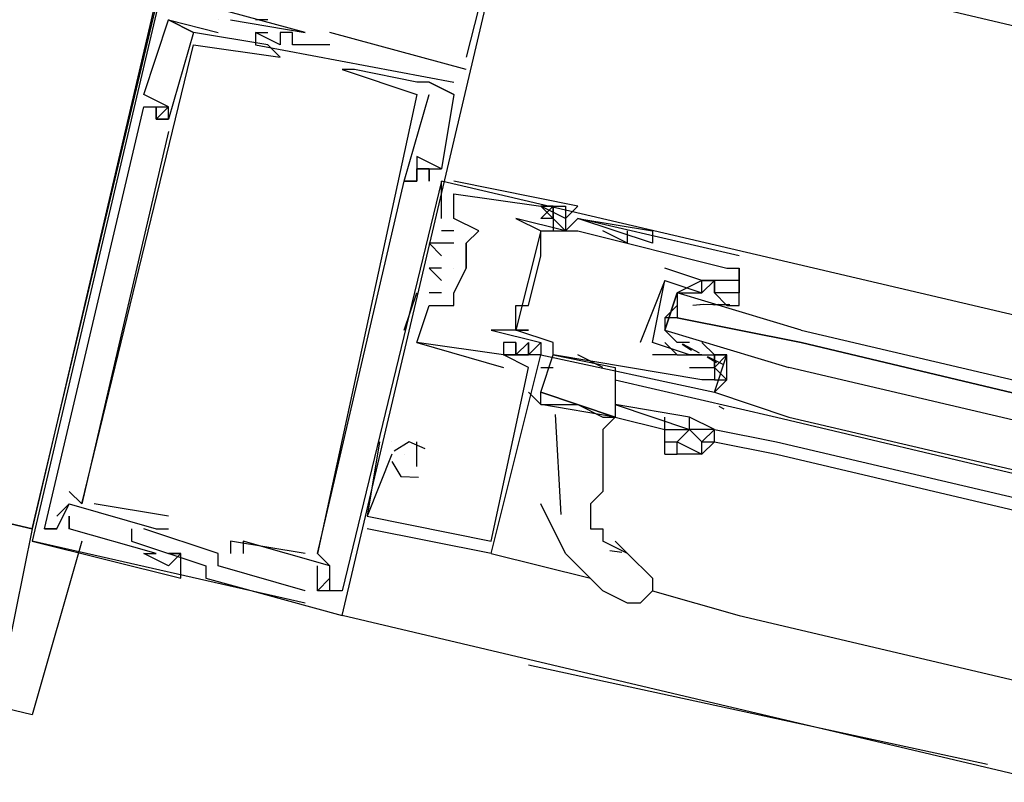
# Model space of a CAD drawing. Header units: feet. Extents: x -79 to 198, y -22 to 181.
# Tile 236 of 256: x 123.96 to 125.018, y 127.559 to 128.378. Entities that reach past the tile are written whole.
import ezdxf

# ---------------------------------------------------------------- set-up
doc = ezdxf.new("R2010")
doc.units = ezdxf.units.FT
doc.layers.add('A-LINEA', color=7, linetype='CONTINUOUS')
doc.layers.add('A-MURO-CONCRETO', color=8, linetype='CONTINUOUS')

msp = doc.modelspace()

# ---------------------------------------------------------------- linework, layer by layer
at = {"layer": 'A-LINEA'}
for p, q in [((123.9733, 127.6311), (119.76, 128.6311)), ((132.6667, 126.5644), (124.4933, 128.4978)), ((124.4533, 128.3911), (124.44, 128.3378)), ((124.4533, 128.3911), (124.44, 128.3378)), ((124.4533, 128.3911), (124.44, 128.3378)), ((124.12, 128.3778), (124.12, 128.3778)), ((124.12, 128.3778), (124.12, 128.3778)), ((124.12, 128.3778), (124.12, 128.3778)), ((124.12, 128.3778), (124.12, 128.3778)), ((124.12, 128.3778), (124.12, 128.3778)), ((124.12, 128.3778), (124.12, 128.3778)), ((124.12, 128.3778), (124.12, 128.3778)), ((124.12, 128.3778), (124.12, 128.3778)), ((124.12, 128.3778), (124.12, 128.3778)), ((124.1733, 128.3778), (124.1733, 128.3778)), ((124.1733, 128.3778), (124.1733, 128.3778)), ((124.1733, 128.3778), (124.1733, 128.3778)), ((124.1733, 128.3778), (124.1733, 128.3778)), ((124.1733, 128.3778), (124.1733, 128.3778)), ((124.1733, 128.3778), (124.1733, 128.3778)), ((124.1867, 128.3778), (124.1867, 128.3778)), ((124.1867, 128.3778), (124.1867, 128.3778)), ((124.1867, 128.3778), (124.1867, 128.3778)), ((124.2267, 128.3778), (124.2133, 128.3778)), ((124.2133, 128.3778), (124.2133, 128.3778)), ((124.2267, 128.3778), (124.2133, 128.3778)), ((124.2133, 128.3778), (124.2133, 128.3778)), ((124.2267, 128.3778), (124.2133, 128.3778)), ((124.2133, 128.3778), (124.2133, 128.3778)), ((124.2267, 128.3778), (124.2267, 128.3778)), ((124.2267, 128.3778), (124.2267, 128.3778)), ((124.2267, 128.3778), (124.2267, 128.3778)), ((124.1467, 128.3644), (124.1467, 128.3644)), ((124.1467, 128.3644), (124.1467, 128.3644)), ((124.1467, 128.3644), (124.1467, 128.3644)), ((124.1467, 128.3644), (124.1467, 128.3644)), ((124.1467, 128.3644), (124.1467, 128.3644)), ((124.1467, 128.3644), (124.1467, 128.3644)), ((124.1733, 128.3644), (124.1733, 128.3644)), ((124.1733, 128.3644), (124.1733, 128.3644)), ((124.1733, 128.3644), (124.1733, 128.3644)), ((124.2133, 128.3644), (124.2133, 128.3644)), ((124.2133, 128.3644), (124.2133, 128.3644)), ((124.2133, 128.3644), (124.2133, 128.3644)), ((124.2133, 128.3644), (124.2133, 128.3644)), ((124.2133, 128.3644), (124.2133, 128.3644)), ((124.2133, 128.3644), (124.2133, 128.3644)), ((124.2133, 128.3644), (124.2133, 128.3644)), ((124.2133, 128.3644), (124.2133, 128.3644)), ((124.2133, 128.3644), (124.2133, 128.3644)), ((124.2267, 128.3644), (124.2267, 128.3644)), ((124.2267, 128.3644), (124.2267, 128.3644)), ((124.2267, 128.3644), (124.2267, 128.3644)), ((124.24, 128.3644), (124.24, 128.3644)), ((124.24, 128.3644), (124.24, 128.3644)), ((124.24, 128.3644), (124.24, 128.3644)), ((124.2533, 128.3644), (124.2533, 128.3644)), ((124.2533, 128.3644), (124.2533, 128.3644)), ((124.2533, 128.3644), (124.2533, 128.3644)), ((124.2667, 128.3644), (124.2667, 128.3644)), ((124.2667, 128.3644), (124.2667, 128.3644)), ((124.2667, 128.3644), (124.2667, 128.3644)), ((124.44, 128.3244), (124.2933, 128.3644)), ((124.2933, 128.3644), (124.2933, 128.3644)), ((124.44, 128.3244), (124.2933, 128.3644)), ((124.2933, 128.3644), (124.2933, 128.3644)), ((124.44, 128.3244), (124.2933, 128.3644)), ((124.2933, 128.3644), (124.2933, 128.3644)), ((124.1467, 128.3511), (124.1467, 128.3511)), ((124.1467, 128.3511), (124.1467, 128.3511)), ((124.1467, 128.3511), (124.1467, 128.3511)), ((124.2133, 128.3511), (124.2133, 128.3511)), ((124.2133, 128.3511), (124.2133, 128.3511)), ((124.2133, 128.3511), (124.2133, 128.3511)), ((124.2267, 128.3511), (124.2267, 128.3511)), ((124.2267, 128.3511), (124.2267, 128.3511)), ((124.2267, 128.3511), (124.2267, 128.3511)), ((124.24, 128.3511), (124.24, 128.3511)), ((124.24, 128.3511), (124.24, 128.3511)), ((124.24, 128.3511), (124.24, 128.3511)), ((124.2533, 128.3511), (124.2533, 128.3511)), ((124.2533, 128.3511), (124.2533, 128.3511)), ((124.2533, 128.3511), (124.2533, 128.3511)), ((124.2933, 128.3511), (124.2933, 128.3511)), ((124.2933, 128.3511), (124.2933, 128.3511)), ((124.2933, 128.3511), (124.2933, 128.3511)), ((124.24, 128.3378), (124.24, 128.3378)), ((124.24, 128.3378), (124.24, 128.3378)), ((124.24, 128.3378), (124.24, 128.3378)), ((124.44, 128.3378), (124.44, 128.3378)), ((124.44, 128.3378), (124.44, 128.3378)), ((124.44, 128.3378), (124.44, 128.3378)), ((124.3067, 128.3244), (124.3067, 128.3244)), ((124.3067, 128.3244), (124.3067, 128.3244)), ((124.3067, 128.3244), (124.3067, 128.3244)), ((124.32, 128.3244), (124.32, 128.3244)), ((124.32, 128.3244), (124.32, 128.3244)), ((124.32, 128.3244), (124.32, 128.3244)), ((124.44, 128.3244), (124.44, 128.3244)), ((124.44, 128.3244), (124.44, 128.3244)), ((124.44, 128.3244), (124.44, 128.3244)), ((124.3867, 128.3111), (124.3867, 128.3111)), ((124.3867, 128.3111), (124.3867, 128.3111)), ((124.3867, 128.3111), (124.3867, 128.3111)), ((124.4, 128.3111), (124.4, 128.3111)), ((124.4, 128.3111), (124.4, 128.3111)), ((124.4, 128.3111), (124.4, 128.3111)), ((124.4, 128.3111), (124.4, 128.3111)), ((124.4, 128.3111), (124.4, 128.3111)), ((124.4, 128.3111), (124.4, 128.3111)), ((124.4267, 128.3111), (124.4267, 128.3111)), ((124.4267, 128.3111), (124.4267, 128.3111)), ((124.4267, 128.3111), (124.4267, 128.3111)), ((124.0933, 128.2978), (124.0933, 128.2978)), ((124.0933, 128.2978), (124.0933, 128.2978)), ((124.0933, 128.2978), (124.0933, 128.2978)), ((124.3867, 128.2978), (124.3867, 128.2978)), ((124.3867, 128.2978), (124.3867, 128.2978)), ((124.3867, 128.2978), (124.3867, 128.2978)), ((124.4, 128.2978), (124.4, 128.2978)), ((124.4, 128.2978), (124.4, 128.2978)), ((124.4, 128.2978), (124.4, 128.2978)), ((124.4267, 128.2978), (124.4267, 128.2978)), ((124.4267, 128.2978), (124.4267, 128.2978)), ((124.4267, 128.2978), (124.4267, 128.2978)), ((124.4267, 128.2978), (124.4267, 128.2978)), ((124.4267, 128.2978), (124.4267, 128.2978)), ((124.4267, 128.2978), (124.4267, 128.2978)), ((124.0933, 128.2844), (124.0933, 128.2844)), ((124.0933, 128.2844), (124.0933, 128.2844)), ((124.0933, 128.2844), (124.0933, 128.2844)), ((124.1067, 128.2844), (124.1067, 128.2844)), ((124.1067, 128.2844), (124.1067, 128.2844)), ((124.1067, 128.2844), (124.1067, 128.2844)), ((124.12, 128.2844), (124.12, 128.2844)), ((124.12, 128.2844), (124.12, 128.2844)), ((124.12, 128.2844), (124.12, 128.2844)), ((124.12, 128.2844), (124.12, 128.2844)), ((124.12, 128.2844), (124.12, 128.2844)), ((124.12, 128.2844), (124.12, 128.2844)), ((124.1067, 128.2711), (124.1067, 128.2711)), ((124.1067, 128.2711), (124.1067, 128.2711)), ((124.1067, 128.2711), (124.1067, 128.2711)), ((124.1067, 128.2711), (124.1067, 128.2711)), ((124.1067, 128.2711), (124.1067, 128.2711)), ((124.1067, 128.2711), (124.1067, 128.2711)), ((124.1067, 128.2711), (124.1067, 128.2711)), ((124.1067, 128.2711), (124.1067, 128.2711)), ((124.1067, 128.2711), (124.1067, 128.2711)), ((124.12, 128.2711), (124.12, 128.2711)), ((124.12, 128.2711), (124.12, 128.2711)), ((124.12, 128.2711), (124.12, 128.2711)), ((124.12, 128.2711), (124.12, 128.2711)), ((124.12, 128.2711), (124.12, 128.2711)), ((124.12, 128.2711), (124.12, 128.2711)), ((124.12, 128.2711), (124.12, 128.2711)), ((124.12, 128.2711), (124.12, 128.2711)), ((124.12, 128.2711), (124.12, 128.2711)), ((124.12, 128.2578), (124.12, 128.2578)), ((124.12, 128.2578), (124.12, 128.2578)), ((124.12, 128.2578), (124.12, 128.2578)), ((124.3867, 128.2311), (124.3867, 128.2311)), ((124.3867, 128.2311), (124.3867, 128.2311)), ((124.3867, 128.2311), (124.3867, 128.2311)), ((124.3867, 128.2178), (124.3867, 128.2178)), ((124.3867, 128.2178), (124.3867, 128.2178)), ((124.3867, 128.2178), (124.3867, 128.2178)), ((124.3867, 128.2178), (124.3867, 128.2178)), ((124.3867, 128.2178), (124.3867, 128.2178)), ((124.3867, 128.2178), (124.3867, 128.2178)), ((124.3867, 128.2178), (124.3867, 128.2178)), ((124.3867, 128.2178), (124.3867, 128.2178)), ((124.3867, 128.2178), (124.3867, 128.2178)), ((124.4, 128.2178), (124.4, 128.2178)), ((124.4, 128.2178), (124.4, 128.2044)), ((124.4, 128.2178), (124.4, 128.2178)), ((124.4, 128.2178), (124.4, 128.2044)), ((124.4, 128.2178), (124.4, 128.2178)), ((124.4, 128.2178), (124.4, 128.2044)), ((124.4133, 128.2178), (124.4133, 128.2178)), ((124.4133, 128.2178), (124.4133, 128.2178)), ((124.4133, 128.2178), (124.4133, 128.2178)), ((124.4133, 128.2178), (124.4133, 128.2178)), ((124.4133, 128.2178), (124.4133, 128.2178)), ((124.4133, 128.2178), (124.4133, 128.2178)), ((124.3733, 128.2044), (124.3733, 128.2044)), ((124.3733, 128.2044), (124.3733, 128.2044)), ((124.3733, 128.2044), (124.3733, 128.2044)), ((124.3733, 128.2044), (124.3733, 128.2044)), ((124.3733, 128.2044), (124.3733, 128.2044)), ((124.3733, 128.2044), (124.3733, 128.2044)), ((124.3867, 128.2044), (124.3867, 128.2044)), ((124.3867, 128.2044), (124.3867, 128.2044)), ((124.3867, 128.2044), (124.3867, 128.2044)), ((124.3867, 128.2044), (124.3867, 128.2044)), ((124.3867, 128.2044), (124.3867, 128.2044)), ((124.3867, 128.2044), (124.3867, 128.2044)), ((124.3867, 128.2044), (124.3867, 128.2044)), ((124.3867, 128.2044), (124.3867, 128.2044)), ((124.3867, 128.2044), (124.3867, 128.2044)), ((124.4, 128.2044), (124.4, 128.2044)), ((124.4, 128.2044), (124.4, 128.2044)), ((124.4, 128.2044), (124.4, 128.2044)), ((124.4, 128.2044), (124.4, 128.2044)), ((124.4, 128.2044), (124.4, 128.2044)), ((124.4, 128.2044), (124.4, 128.2044)), ((124.4133, 128.2044), (124.4133, 128.2044)), ((124.4133, 128.2044), (124.4133, 128.2044)), ((124.4133, 128.2044), (124.4133, 128.2044)), ((124.4133, 128.2044), (124.4133, 128.2044)), ((124.4133, 128.2044), (124.4133, 128.2044)), ((124.4133, 128.2044), (124.4133, 128.2044)), ((124.8133, 128.1111), (124.4133, 128.2044)), ((124.4267, 128.2044), (124.4267, 128.2044)), ((124.4267, 128.2044), (124.4267, 128.2044)), ((124.4267, 128.2044), (124.4267, 128.2044)), ((124.4267, 128.1911), (124.4267, 128.1911)), ((124.4267, 128.1911), (124.4267, 128.1911)), ((124.4267, 128.1911), (124.4267, 128.1911)), ((124.52, 128.1778), (124.52, 128.1778)), ((124.52, 128.1778), (124.52, 128.1778)), ((124.52, 128.1778), (124.52, 128.1778)), ((124.52, 128.1778), (124.52, 128.1778)), ((124.52, 128.1778), (124.52, 128.1778)), ((124.52, 128.1778), (124.52, 128.1778)), ((124.5333, 128.1778), (124.52, 128.1644)), ((124.5333, 128.1778), (124.5333, 128.1778)), ((124.5333, 128.1778), (124.5333, 128.1778)), ((124.5333, 128.1778), (124.5333, 128.1778)), ((124.5467, 128.1778), (124.5467, 128.1778)), ((124.5467, 128.1778), (124.5467, 128.1778)), ((124.5467, 128.1778), (124.5467, 128.1778)), ((124.56, 128.1778), (124.56, 128.1778)), ((124.56, 128.1778), (124.56, 128.1778)), ((124.56, 128.1778), (124.56, 128.1778)), ((124.4133, 128.1644), (124.4133, 128.1644)), ((124.4133, 128.1644), (124.4133, 128.1644)), ((124.4133, 128.1644), (124.4133, 128.1644)), ((124.4267, 128.1644), (124.4267, 128.1644)), ((124.4267, 128.1644), (124.4267, 128.1644)), ((124.4267, 128.1644), (124.4267, 128.1644)), ((124.4933, 128.1644), (124.4933, 128.1644)), ((124.5333, 128.1644), (124.52, 128.1644)), ((124.5333, 128.1644), (124.5333, 128.1644)), ((124.5333, 128.1644), (124.5333, 128.1644)), ((124.5333, 128.1644), (124.5333, 128.1644)), ((124.5467, 128.1644), (124.5467, 128.1644)), ((124.5467, 128.1644), (124.5467, 128.1644)), ((124.5467, 128.1644), (124.5467, 128.1644)), ((124.5467, 128.1644), (124.5467, 128.1511)), ((124.5467, 128.1644), (124.5467, 128.1511)), ((124.56, 128.1644), (124.56, 128.1644)), ((124.64, 128.1378), (124.56, 128.1644)), ((124.64, 128.1378), (124.56, 128.1644)), ((124.5733, 128.1644), (124.5733, 128.1644)), ((124.4133, 128.1511), (124.4133, 128.1511)), ((124.4133, 128.1511), (124.4133, 128.1511)), ((124.4133, 128.1511), (124.4133, 128.1511)), ((124.4267, 128.1511), (124.4267, 128.1511)), ((124.4267, 128.1511), (124.4267, 128.1511)), ((124.4267, 128.1511), (124.4267, 128.1511)), ((124.4533, 128.1511), (124.4533, 128.1511)), ((124.4533, 128.1511), (124.4533, 128.1511)), ((124.4533, 128.1511), (124.4533, 128.1511)), ((124.52, 128.1511), (124.4933, 128.0444)), ((124.52, 128.1511), (124.4933, 128.0444)), ((124.52, 128.1511), (124.4933, 128.0444)), ((124.52, 128.1511), (124.52, 128.1511)), ((124.52, 128.1511), (124.52, 128.1511)), ((124.5467, 128.1511), (124.5467, 128.1511)), ((124.56, 128.1511), (124.56, 128.1511)), ((124.6133, 128.1378), (124.5867, 128.1511)), ((124.5867, 128.1511), (124.5867, 128.1511)), ((124.6133, 128.1378), (124.6133, 128.1511)), ((124.64, 128.1511), (124.64, 128.1511)), ((124.4, 128.1378), (124.4, 128.1378)), ((124.4, 128.1378), (124.4, 128.1378)), ((124.4, 128.1378), (124.4, 128.1378)), ((124.4267, 128.1378), (124.4267, 128.1378)), ((124.4267, 128.1378), (124.4267, 128.1378)), ((124.4267, 128.1378), (124.4267, 128.1378)), ((124.44, 128.1378), (124.44, 128.1378)), ((124.44, 128.1378), (124.44, 128.1378)), ((124.44, 128.1378), (124.44, 128.1378)), ((124.4133, 128.1244), (124.4133, 128.1244)), ((124.4133, 128.1244), (124.4133, 128.1244)), ((124.4133, 128.1244), (124.4133, 128.1244)), ((124.52, 128.1244), (124.52, 128.1244)), ((124.7333, 128.1244), (124.7333, 128.1244)), ((124.4, 128.1111), (124.4, 128.1111)), ((124.4, 128.1111), (124.4, 128.1111)), ((124.4, 128.1111), (124.4, 128.1111)), ((124.4133, 128.1111), (124.4133, 128.1111)), ((124.4133, 128.1111), (124.4133, 128.1111)), ((124.4133, 128.1111), (124.4133, 128.1111)), ((124.4267, 128.1111), (124.4267, 128.1111)), ((124.4267, 128.1111), (124.4267, 128.1111)), ((124.4267, 128.1111), (124.4267, 128.1111)), ((124.44, 128.1111), (124.44, 128.1111)), ((124.44, 128.1111), (124.44, 128.1111)), ((124.44, 128.1111), (124.44, 128.1111)), ((124.44, 128.1111), (124.44, 128.1111)), ((124.44, 128.1111), (124.44, 128.1111)), ((124.6533, 128.1111), (124.6533, 128.1111)), ((124.72, 128.1111), (124.72, 128.1111)), ((124.7333, 128.0844), (124.7333, 128.1111)), ((124.7333, 128.1111), (124.7333, 128.1111)), ((124.7333, 128.1111), (124.7333, 128.1111)), ((128.4, 127.2711), (124.8133, 128.1111)), ((124.4133, 128.0978), (124.4133, 128.0978)), ((124.4133, 128.0978), (124.4133, 128.0978)), ((124.4133, 128.0978), (124.4133, 128.0978)), ((124.6533, 128.0978), (124.6533, 128.0978)), ((124.6533, 128.0978), (124.6533, 128.0978)), ((124.6933, 128.0978), (124.6933, 128.0978)), ((124.6933, 128.0978), (124.6933, 128.0978)), ((124.7067, 128.0978), (124.7067, 128.0978)), ((124.7333, 128.0978), (124.7333, 128.0978)), ((124.3733, 128.0444), (124.3867, 128.0844)), ((124.3733, 128.0444), (124.3867, 128.0844)), ((124.3733, 128.0444), (124.3867, 128.0844)), ((124.3867, 128.0844), (124.3867, 128.0844)), ((124.3867, 128.0844), (124.3867, 128.0844)), ((124.3867, 128.0844), (124.3867, 128.0844)), ((124.4, 128.0844), (124.4, 128.0844)), ((124.4, 128.0844), (124.4, 128.0844)), ((124.4, 128.0844), (124.4, 128.0844)), ((124.4133, 128.0844), (124.4133, 128.0844)), ((124.4133, 128.0844), (124.4133, 128.0844)), ((124.4133, 128.0844), (124.4133, 128.0844)), ((124.4267, 128.0844), (124.4267, 128.0844)), ((124.4267, 128.0844), (124.4267, 128.0844)), ((124.4267, 128.0844), (124.4267, 128.0844)), ((124.4267, 128.0844), (124.4267, 128.0844)), ((124.68, 128.0844), (124.68, 128.0844)), ((124.6933, 128.0844), (124.6933, 128.0844)), ((124.7067, 128.0844), (124.7067, 128.0844)), ((124.7067, 128.0844), (124.72, 128.0711)), ((124.72, 128.0844), (124.72, 128.0844)), ((124.7333, 128.0844), (124.7333, 128.0844)), ((124.4, 128.0711), (124.4, 128.0711)), ((124.4, 128.0711), (124.4, 128.0711)), ((124.4, 128.0711), (124.4, 128.0711)), ((124.4267, 128.0711), (124.4267, 128.0711)), ((124.4267, 128.0711), (124.4267, 128.0711)), ((124.4267, 128.0711), (124.4267, 128.0711)), ((124.4933, 128.0711), (124.4933, 128.0711)), ((124.5067, 128.0711), (124.5067, 128.0711)), ((124.6533, 128.0578), (124.6667, 128.0711)), ((124.6835, 128.0713), (124.6954, 128.0723)), ((124.691, 128.072), (124.7115, 128.0725)), ((124.7049, 128.0719), (124.7232, 128.0722)), ((124.7067, 128.0711), (124.7067, 128.0711)), ((124.7102, 128.0713), (124.7221, 128.0723)), ((124.3733, 128.0444), (124.3733, 128.0444)), ((124.3733, 128.0444), (124.3733, 128.0444)), ((124.3733, 128.0444), (124.3733, 128.0444)), ((124.4667, 128.0444), (124.4667, 128.0444)), ((124.4933, 128.0444), (124.4933, 128.0444)), ((124.4933, 128.0444), (124.4933, 128.0444)), ((124.4933, 128.0444), (124.4933, 128.0444)), ((124.5067, 128.0444), (124.5067, 128.0444)), ((124.3867, 128.0311), (124.3867, 128.0311)), ((124.3867, 128.0311), (124.3867, 128.0311)), ((124.3867, 128.0311), (124.3867, 128.0311)), ((124.3867, 128.0311), (124.3867, 128.0311)), ((124.3867, 128.0311), (124.3867, 128.0311)), ((124.3867, 128.0311), (124.3867, 128.0311)), ((124.48, 128.0311), (124.48, 128.0311)), ((124.48, 128.0311), (124.48, 128.0311)), ((124.48, 128.0311), (124.48, 128.0311)), ((124.4933, 128.0311), (124.4933, 128.0311)), ((124.4933, 128.0178), (124.4933, 128.0311)), ((124.4933, 128.0311), (124.4933, 128.0178)), ((124.4933, 128.0311), (124.4933, 128.0311)), ((124.4933, 128.0311), (124.4933, 128.0311)), ((124.4933, 128.0178), (124.4933, 128.0311)), ((124.4933, 128.0311), (124.4933, 128.0178)), ((124.4933, 128.0311), (124.4933, 128.0311)), ((124.4933, 128.0311), (124.4933, 128.0311)), ((124.4933, 128.0178), (124.4933, 128.0311)), ((124.4933, 128.0311), (124.4933, 128.0178)), ((124.4933, 128.0311), (124.4933, 128.0311)), ((124.5067, 128.0178), (124.52, 128.0311)), ((124.5067, 128.0178), (124.52, 128.0311)), ((124.5067, 128.0178), (124.52, 128.0311)), ((124.52, 128.0311), (124.52, 128.0311)), ((124.5333, 128.0311), (124.5333, 128.0311)), ((124.6267, 128.0311), (124.6267, 128.0311)), ((124.64, 128.0311), (124.64, 128.0311)), ((124.64, 128.0311), (124.64, 128.0311)), ((124.6667, 128.0311), (124.6667, 128.0311)), ((124.6822, 128.0226), (124.6721, 128.0289)), ((124.6905, 128.0198), (124.6726, 128.0294)), ((124.6933, 128.0311), (124.6933, 128.0311)), ((124.7067, 128.0178), (124.6933, 128.0311)), ((124.48, 128.0178), (124.48, 128.0178)), ((124.48, 128.0178), (124.48, 128.0178)), ((124.48, 128.0178), (124.48, 128.0178)), ((124.48, 128.0178), (124.48, 128.0178)), ((124.48, 128.0178), (124.48, 128.0178)), ((124.48, 128.0178), (124.48, 128.0178)), ((124.48, 128.0178), (124.48, 128.0178)), ((124.48, 128.0178), (124.48, 128.0178)), ((124.48, 128.0178), (124.48, 128.0178)), ((124.4933, 128.0178), (124.4933, 128.0178)), ((124.4933, 128.0178), (124.4933, 128.0178)), ((124.4933, 128.0178), (124.4933, 128.0178)), ((124.5067, 128.0178), (124.5067, 128.0178)), ((124.5067, 128.0178), (124.5067, 128.0178)), ((124.5067, 128.0178), (124.5067, 128.0178)), ((124.52, 128.0178), (124.52, 128.0178)), ((124.52, 128.0178), (124.52, 128.0178)), ((124.52, 128.0178), (124.52, 128.0178)), ((124.52, 128.0178), (124.52, 128.0178)), ((124.5333, 128.0178), (124.5333, 128.0178)), ((124.5333, 128.0178), (124.6, 128.0044)), ((124.5867, 128.0044), (124.56, 128.0178)), ((124.6667, 128.0178), (124.64, 128.0178)), ((124.64, 128.0178), (124.64, 128.0178)), ((124.6667, 128.0178), (124.6667, 128.0178)), ((124.68, 128.0178), (124.68, 128.0178)), ((124.68, 128.0178), (124.68, 128.0178)), ((124.6933, 128.0178), (124.6933, 128.0178)), ((124.7089, 128.0093), (124.6987, 128.0155)), ((124.7159, 128.0075), (124.6997, 128.0159)), ((124.7067, 128.0178), (124.7067, 128.0178)), ((124.7067, 128.0178), (124.7067, 128.0178)), ((124.72, 128.0178), (124.72, 128.0178)), ((124.48, 128.0044), (124.48, 128.0044)), ((124.48, 128.0044), (124.48, 128.0044)), ((124.48, 128.0044), (124.48, 128.0044)), ((124.5067, 128.0044), (124.5067, 128.0044)), ((124.5067, 128.0044), (124.5067, 128.0044)), ((124.5067, 128.0044), (124.5067, 128.0044)), ((124.52, 128.0044), (124.5333, 128.0044)), ((124.68, 128.0044), (124.68, 128.0044)), ((124.7067, 128.0044), (124.7067, 128.0044)), ((124.6, 127.9911), (124.7733, 127.9511)), ((124.6933, 127.9911), (124.6933, 127.9911)), ((124.6933, 127.9911), (124.6933, 127.9911)), ((124.7067, 127.9911), (124.7067, 127.9911)), ((124.7067, 127.9778), (124.72, 127.9911)), ((124.7067, 127.9911), (124.7067, 127.9911)), ((124.7067, 127.9778), (124.72, 127.9911)), ((124.7067, 127.9911), (124.7067, 127.9911)), ((124.7067, 127.9778), (124.72, 127.9911)), ((124.7067, 127.9911), (124.7067, 127.9911)), ((124.5067, 127.9778), (124.52, 127.9644)), ((124.7067, 127.9778), (124.7067, 127.9778)), ((124.6, 127.9644), (124.6, 127.9511)), ((124.7173, 127.9596), (124.7118, 127.9623)), ((124.7173, 127.9596), (124.7118, 127.9623)), ((124.7173, 127.9596), (124.7118, 127.9623)), ((124.5354, 127.9539), (124.5416, 127.8463)), ((124.5867, 127.9511), (124.5867, 127.9511)), ((124.6, 127.9511), (124.6, 127.9511)), ((124.6, 127.9511), (124.6533, 127.9378)), ((124.7733, 127.9511), (128.36, 127.0978)), ((124.7867, 127.9511), (128.36, 127.1111)), ((124.7067, 127.9378), (124.7733, 127.9244)), ((124.3467, 127.9244), (124.3333, 127.8444)), ((124.3467, 127.9244), (124.3333, 127.8444)), ((124.3467, 127.9244), (124.3333, 127.8444)), ((124.3467, 127.9244), (124.3467, 127.9244)), ((124.3467, 127.9244), (124.3467, 127.9244)), ((124.3467, 127.9244), (124.3467, 127.9244)), ((124.36, 127.9244), (124.36, 127.9244)), ((124.36, 127.9244), (124.36, 127.9244)), ((124.36, 127.9244), (124.36, 127.9244)), ((124.36, 127.9244), (124.36, 127.9244)), ((124.36, 127.9244), (124.36, 127.9244)), ((124.36, 127.9244), (124.36, 127.9244)), ((124.3867, 127.9111), (124.3867, 127.9244)), ((124.3867, 127.9244), (124.3867, 127.9244)), ((124.3867, 127.9111), (124.3867, 127.9244)), ((124.3867, 127.9244), (124.3867, 127.9244)), ((124.3867, 127.9111), (124.3867, 127.9244)), ((124.3867, 127.9244), (124.3867, 127.9244)), ((124.6933, 127.9244), (124.7067, 127.9244)), ((124.7067, 127.9244), (124.7733, 127.9111)), ((124.7733, 127.9244), (128.36, 127.0844)), ((124.36, 127.9111), (124.36, 127.9111)), ((124.36, 127.9111), (124.36, 127.9111)), ((124.36, 127.9111), (124.36, 127.9111)), ((124.3733, 127.9111), (124.3733, 127.9111)), ((124.3733, 127.9111), (124.3733, 127.9111)), ((124.3733, 127.9111), (124.3733, 127.9111)), ((124.3867, 127.8978), (124.3867, 127.9111)), ((124.3867, 127.9111), (124.3867, 127.9111)), ((124.3867, 127.8978), (124.3867, 127.9111)), ((124.3867, 127.9111), (124.3867, 127.9111)), ((124.3867, 127.8978), (124.3867, 127.9111)), ((124.3867, 127.9111), (124.3867, 127.9111)), ((124.6667, 127.9111), (124.6667, 127.9111)), ((124.7733, 127.9111), (128.3467, 127.0711)), ((124.3867, 127.8978), (124.3867, 127.8978)), ((124.3867, 127.8978), (124.3867, 127.8978)), ((124.3867, 127.8978), (124.3867, 127.8978)), ((124.0133, 127.8711), (124.0133, 127.8711)), ((124.0133, 127.8711), (124.0133, 127.8711)), ((124.0133, 127.8711), (124.0133, 127.8711)), ((124.0133, 127.8578), (124, 127.8444)), ((124.0133, 127.8578), (124, 127.8444)), ((124.0133, 127.8578), (124, 127.8444)), ((124.0133, 127.8578), (124.0133, 127.8578)), ((124.0133, 127.8578), (124.0133, 127.8578)), ((124.0133, 127.8578), (124.0133, 127.8578)), ((124.0133, 127.8578), (124.0133, 127.8578)), ((124.0133, 127.8578), (124.0133, 127.8578)), ((124.0133, 127.8578), (124.0133, 127.8578)), ((124.0267, 127.8578), (124.0267, 127.8578)), ((124.0267, 127.8578), (124.0267, 127.8578)), ((124.0267, 127.8578), (124.0267, 127.8578)), ((124.0267, 127.8578), (124.0267, 127.8578)), ((124.0267, 127.8578), (124.0267, 127.8578)), ((124.0267, 127.8578), (124.0267, 127.8578)), ((124.12, 127.8444), (124.04, 127.8578)), ((124.04, 127.8578), (124.04, 127.8578)), ((124.12, 127.8444), (124.04, 127.8578)), ((124.04, 127.8578), (124.04, 127.8578)), ((124.12, 127.8444), (124.04, 127.8578)), ((124.04, 127.8578), (124.04, 127.8578)), ((124, 127.8444), (124, 127.8444)), ((124, 127.8444), (124, 127.8444)), ((124, 127.8444), (124, 127.8444)), ((124.0133, 127.8444), (124.0133, 127.8444)), ((124.0133, 127.8444), (124.0133, 127.8444)), ((124.0133, 127.8444), (124.0133, 127.8444)), ((124.12, 127.8444), (124.12, 127.8444)), ((124.12, 127.8444), (124.12, 127.8444)), ((124.12, 127.8444), (124.12, 127.8444)), ((124.3333, 127.8444), (124.3333, 127.8444)), ((124.3333, 127.8444), (124.3333, 127.8444)), ((124.3333, 127.8444), (124.3333, 127.8444)), ((124.3333, 127.8444), (124.3333, 127.8444)), ((124.3333, 127.8444), (124.3333, 127.8444)), ((124.3333, 127.8444), (124.3333, 127.8444)), ((123.9733, 127.8311), (123.9467, 127.6978)), ((124, 127.8311), (123.9867, 127.8311)), ((123.9867, 127.8311), (123.9867, 127.8311)), ((124, 127.8311), (123.9867, 127.8311)), ((123.9867, 127.8311), (123.9867, 127.8311)), ((124, 127.8311), (123.9867, 127.8311)), ((123.9867, 127.8311), (123.9867, 127.8311)), ((124, 127.8311), (124, 127.8311)), ((124, 127.8311), (124, 127.8311)), ((124, 127.8311), (124, 127.8311)), ((124, 127.8311), (124, 127.8311)), ((124, 127.8311), (124, 127.8311)), ((124, 127.8311), (124, 127.8311)), ((124.0133, 127.8311), (124.0133, 127.8311)), ((124.0133, 127.8311), (124.0133, 127.8311)), ((124.0133, 127.8311), (124.0133, 127.8311)), ((124.0133, 127.8311), (124.0133, 127.8311)), ((124.0133, 127.8311), (124.0133, 127.8311)), ((124.0133, 127.8311), (124.0133, 127.8311)), ((124.08, 127.8311), (124.08, 127.8311)), ((124.08, 127.8311), (124.08, 127.8311)), ((124.08, 127.8311), (124.08, 127.8311)), ((124.0933, 127.8311), (124.0933, 127.8311)), ((124.0933, 127.8311), (124.0933, 127.8311)), ((124.0933, 127.8311), (124.0933, 127.8311)), ((124.1067, 127.8311), (124.1067, 127.8311)), ((124.1067, 127.8311), (124.1067, 127.8311)), ((124.1067, 127.8311), (124.1067, 127.8311)), ((124.12, 127.8311), (124.12, 127.8311)), ((124.12, 127.8311), (124.12, 127.8311)), ((124.12, 127.8311), (124.12, 127.8311)), ((124.4667, 127.8044), (124.3333, 127.8311)), ((124.3333, 127.8311), (124.3333, 127.8311)), ((124.4667, 127.8044), (124.3333, 127.8311)), ((124.3333, 127.8311), (124.3333, 127.8311)), ((124.4667, 127.8044), (124.3333, 127.8311)), ((124.3333, 127.8311), (124.3333, 127.8311)), ((124.2667, 127.7511), (123.9733, 127.8178)), ((123.9733, 127.8178), (123.9733, 127.8178)), ((123.9733, 127.8178), (123.9733, 127.8178)), ((123.9733, 127.8178), (123.9733, 127.8178)), ((124.0267, 127.8178), (123.9733, 127.6311)), ((124.08, 127.8178), (124.08, 127.8178)), ((124.08, 127.8178), (124.08, 127.8178)), ((124.08, 127.8178), (124.08, 127.8178)), ((124.1867, 127.8178), (124.1867, 127.8178)), ((124.1867, 127.8178), (124.1867, 127.8178)), ((124.1867, 127.8178), (124.1867, 127.8178)), ((124.2, 127.8178), (124.2, 127.8178)), ((124.2, 127.8178), (124.2, 127.8178)), ((124.2, 127.8178), (124.2, 127.8178)), ((124.4667, 127.8178), (124.4667, 127.8178)), ((124.4667, 127.8178), (124.4667, 127.8178)), ((124.4667, 127.8178), (124.4667, 127.8178)), ((124.4667, 127.8178), (124.4667, 127.8178)), ((124.4667, 127.8178), (124.4667, 127.8178)), ((124.4667, 127.8178), (124.4667, 127.8178)), ((124.6133, 127.8044), (124.5867, 127.8178)), ((124.6, 127.8178), (124.6133, 127.8044)), ((124.0933, 127.8044), (124.0933, 127.8044)), ((124.0933, 127.8044), (124.0933, 127.8044)), ((124.0933, 127.8044), (124.0933, 127.8044)), ((124.1067, 127.8044), (124.1067, 127.8044)), ((124.1067, 127.8044), (124.1067, 127.8044)), ((124.1067, 127.8044), (124.1067, 127.8044)), ((124.12, 127.8044), (124.12, 127.8044)), ((124.12, 127.8044), (124.12, 127.8044)), ((124.12, 127.8044), (124.12, 127.8044)), ((124.1333, 127.8044), (124.1333, 127.8044)), ((124.1333, 127.8044), (124.1333, 127.8044)), ((124.1333, 127.8044), (124.1333, 127.8044)), ((124.1333, 127.8044), (124.1333, 127.8044)), ((124.1333, 127.8044), (124.1333, 127.8044)), ((124.1333, 127.8044), (124.1333, 127.8044)), ((124.1733, 127.8044), (124.1733, 127.8044)), ((124.1733, 127.8044), (124.1733, 127.8044)), ((124.1733, 127.8044), (124.1733, 127.8044)), ((124.1867, 127.8044), (124.1867, 127.8044)), ((124.1867, 127.8044), (124.1867, 127.8044)), ((124.1867, 127.8044), (124.1867, 127.8044)), ((124.2, 127.8044), (124.2, 127.8044)), ((124.2, 127.8044), (124.2, 127.8044)), ((124.2, 127.8044), (124.2, 127.8044)), ((124.2667, 127.8044), (124.2667, 127.8044)), ((124.2667, 127.8044), (124.2667, 127.8044)), ((124.2667, 127.8044), (124.2667, 127.8044)), ((124.28, 127.8044), (124.28, 127.8044)), ((124.28, 127.8044), (124.28, 127.8044)), ((124.28, 127.8044), (124.28, 127.8044)), ((124.28, 127.8044), (124.28, 127.8044)), ((124.28, 127.8044), (124.28, 127.8044)), ((124.28, 127.8044), (124.28, 127.8044)), ((124.4667, 127.8044), (124.5733, 127.7778)), ((124.4667, 127.8044), (124.4667, 127.8044)), ((124.4667, 127.8044), (124.4667, 127.8044)), ((124.4667, 127.8044), (124.4667, 127.8044)), ((124.4667, 127.8044), (124.4667, 127.8044)), ((124.4667, 127.8044), (124.4667, 127.8044)), ((124.4667, 127.8044), (124.4667, 127.8044)), ((124.5944, 127.8077), (124.6073, 127.8059)), ((124.12, 127.7911), (124.12, 127.7911)), ((124.12, 127.7911), (124.12, 127.7911)), ((124.12, 127.7911), (124.12, 127.7911)), ((124.16, 127.7911), (124.16, 127.7911)), ((124.16, 127.7911), (124.16, 127.7911)), ((124.16, 127.7911), (124.16, 127.7911)), ((124.1733, 127.7911), (124.1733, 127.7911)), ((124.1733, 127.7911), (124.1733, 127.7911)), ((124.1733, 127.7911), (124.1733, 127.7911)), ((124.28, 127.7911), (124.28, 127.7911)), ((124.28, 127.7911), (124.28, 127.7911)), ((124.28, 127.7911), (124.28, 127.7911)), ((124.2933, 127.7911), (124.2933, 127.7911)), ((124.2933, 127.7911), (124.2933, 127.7911)), ((124.2933, 127.7911), (124.2933, 127.7911)), ((124.2933, 127.7911), (124.2933, 127.7911)), ((124.2933, 127.7911), (124.2933, 127.7911)), ((124.2933, 127.7911), (124.2933, 127.7911)), ((124.56, 127.7911), (124.56, 127.7911)), ((124.1333, 127.7778), (124.1333, 127.7778)), ((124.1333, 127.7778), (124.1333, 127.7778)), ((124.1333, 127.7778), (124.1333, 127.7778)), ((124.16, 127.7778), (124.16, 127.7778)), ((124.16, 127.7778), (124.16, 127.7778)), ((124.16, 127.7778), (124.16, 127.7778)), ((124.28, 127.7778), (124.28, 127.7778)), ((124.28, 127.7778), (124.28, 127.7778)), ((124.28, 127.7778), (124.28, 127.7778)), ((124.28, 127.7778), (124.28, 127.7778)), ((124.28, 127.7778), (124.28, 127.7778)), ((124.28, 127.7778), (124.28, 127.7778)), ((124.2933, 127.7778), (124.2933, 127.7778)), ((124.2933, 127.7778), (124.2933, 127.7778)), ((124.2933, 127.7778), (124.2933, 127.7778)), ((124.2933, 127.7778), (124.2933, 127.7778)), ((124.2933, 127.7778), (124.2933, 127.7778)), ((124.2933, 127.7778), (124.2933, 127.7778)), ((124.2667, 127.7644), (124.2667, 127.7644)), ((124.2667, 127.7644), (124.2667, 127.7644)), ((124.2667, 127.7644), (124.2667, 127.7644)), ((124.28, 127.7644), (124.28, 127.7644)), ((124.28, 127.7644), (124.28, 127.7644)), ((124.28, 127.7644), (124.28, 127.7644)), ((124.28, 127.7644), (124.28, 127.7644)), ((124.28, 127.7644), (124.28, 127.7644)), ((124.28, 127.7644), (124.28, 127.7644)), ((124.2933, 127.7644), (124.2933, 127.7644)), ((124.2933, 127.7644), (124.2933, 127.7644)), ((124.2933, 127.7644), (124.2933, 127.7644)), ((124.2933, 127.7644), (124.2933, 127.7644)), ((124.2933, 127.7644), (124.2933, 127.7644)), ((124.2933, 127.7644), (124.2933, 127.7644)), ((124.2933, 127.7644), (124.2933, 127.7644)), ((124.2933, 127.7644), (124.2933, 127.7644)), ((124.2933, 127.7644), (124.2933, 127.7644)), ((124.3067, 127.7644), (124.3067, 127.7644)), ((124.3067, 127.7644), (124.3067, 127.7644)), ((124.3067, 127.7644), (124.3067, 127.7644)), ((124.3067, 127.7644), (124.3067, 127.7644)), ((124.3067, 127.7644), (124.3067, 127.7644)), ((124.3067, 127.7644), (124.3067, 127.7644)), ((124.64, 127.7644), (124.7333, 127.7378)), ((124.3067, 127.7378), (124.3067, 127.7378)), ((124.3067, 127.7378), (124.3067, 127.7378)), ((132.4933, 125.8044), (124.3067, 127.7378)), ((124.3067, 127.7378), (124.3067, 127.7378)), ((124.7333, 127.7378), (128.3067, 126.8978)), ((125, 127.5778), (124.5067, 127.6844))]:
    msp.add_line(p, q, dxfattribs=at)
for points in [[(123.9733, 127.8311), (124.28, 129.1244), (119.9067, 130.1644), (119.6, 128.8578), (123.9733, 127.8311)], [(124.1467, 128.4978), (124.1467, 128.4978), (124.1333, 128.4978), (123.9733, 127.8178), (124.1333, 127.7778), (124.1333, 127.8044), (124.12, 127.8044), (124.1333, 127.8044), (124.12, 127.7911), (124.0933, 127.8044), (124.1067, 127.8044), (124.0133, 127.8311), (124.0133, 127.8444), (124.0133, 127.8311)], [(124.1467, 128.4978), (124.1467, 128.4978), (124.1333, 128.4978), (123.9733, 127.8178), (124.1333, 127.7778), (124.1333, 127.8044), (124.12, 127.8044), (124.1333, 127.8044), (124.12, 127.7911), (124.0933, 127.8044), (124.1067, 127.8044), (124.0133, 127.8311), (124.0133, 127.8444), (124.0133, 127.8311)], [(124.1467, 128.4978), (124.1467, 128.4978), (124.1333, 128.4978), (123.9733, 127.8178), (124.1333, 127.7778), (124.1333, 127.8044), (124.12, 127.8044), (124.1333, 127.8044), (124.12, 127.7911), (124.0933, 127.8044), (124.1067, 127.8044), (124.0133, 127.8311), (124.0133, 127.8444), (124.0133, 127.8311)], [(124.1867, 128.3778), (124.2667, 128.3644), (124.12, 128.4044), (124.1333, 128.4711)], [(124.1867, 128.3778), (124.2667, 128.3644), (124.12, 128.4044), (124.1333, 128.4711)], [(124.1867, 128.3778), (124.2667, 128.3644), (124.12, 128.4044), (124.1333, 128.4711)], [(124.08, 127.8311), (124.08, 127.8178), (124.16, 127.7911), (124.16, 127.7778), (124.3067, 127.7378), (124.4667, 128.4178)], [(124.08, 127.8311), (124.08, 127.8178), (124.16, 127.7911), (124.16, 127.7778), (124.3067, 127.7378), (124.4667, 128.4178)], [(124.08, 127.8311), (124.08, 127.8178), (124.16, 127.7911), (124.16, 127.7778), (124.3067, 127.7378), (124.4667, 128.4178)], [(124.0267, 127.8578), (124.1467, 128.3511), (124.24, 128.3378), (124.24, 128.3378), (124.2267, 128.3511), (124.1467, 128.3644), (124.12, 128.3778)], [(124.0267, 127.8578), (124.1467, 128.3511), (124.24, 128.3378), (124.24, 128.3378), (124.2267, 128.3511), (124.1467, 128.3644), (124.12, 128.3778)], [(124.0267, 127.8578), (124.1467, 128.3511), (124.24, 128.3378), (124.24, 128.3378), (124.2267, 128.3511), (124.1467, 128.3644), (124.12, 128.3778)], [(124.12, 128.2711), (124.12, 128.2844), (124.0933, 128.2978), (124.12, 128.3778), (124.1733, 128.3644)], [(124.12, 128.2711), (124.12, 128.2844), (124.0933, 128.2978), (124.12, 128.3778), (124.1733, 128.3644)], [(124.12, 128.2711), (124.12, 128.2844), (124.0933, 128.2978), (124.12, 128.3778), (124.1733, 128.3644)], [(124.12, 128.3778), (124.1467, 128.3644), (124.12, 128.2711), (124.1067, 128.2711), (124.1067, 128.2844), (124.1067, 128.2711), (124.12, 128.2711)], [(124.12, 128.3778), (124.1467, 128.3644), (124.12, 128.2711), (124.1067, 128.2711), (124.1067, 128.2844), (124.1067, 128.2711), (124.12, 128.2711)], [(124.12, 128.3778), (124.1467, 128.3644), (124.12, 128.2711), (124.1067, 128.2711), (124.1067, 128.2844), (124.1067, 128.2711), (124.12, 128.2711)], [(124.2933, 128.3511), (124.2533, 128.3511), (124.2533, 128.3644), (124.24, 128.3644), (124.24, 128.3511), (124.2133, 128.3644), (124.2267, 128.3644)], [(124.2133, 128.3644), (124.2133, 128.3511), (124.4267, 128.3111)], [(124.2933, 128.3511), (124.2533, 128.3511), (124.2533, 128.3644), (124.24, 128.3644), (124.24, 128.3511), (124.2133, 128.3644), (124.2267, 128.3644)], [(124.2133, 128.3644), (124.2133, 128.3511), (124.4267, 128.3111)], [(124.2933, 128.3511), (124.2533, 128.3511), (124.2533, 128.3644), (124.24, 128.3644), (124.24, 128.3511), (124.2133, 128.3644), (124.2267, 128.3644)], [(124.2133, 128.3644), (124.2133, 128.3511), (124.4267, 128.3111)], [(124.4, 128.3111), (124.4267, 128.2978), (124.4, 128.3111), (124.3867, 128.3111), (124.32, 128.3244), (124.3067, 128.3244), (124.3067, 128.3244), (124.3867, 128.2978), (124.28, 127.8044)], [(124.4, 128.3111), (124.4267, 128.2978), (124.4, 128.3111), (124.3867, 128.3111), (124.32, 128.3244), (124.3067, 128.3244), (124.3067, 128.3244), (124.3867, 128.2978), (124.28, 127.8044)], [(124.4, 128.3111), (124.4267, 128.2978), (124.4, 128.3111), (124.3867, 128.3111), (124.32, 128.3244), (124.3067, 128.3244), (124.3067, 128.3244), (124.3867, 128.2978), (124.28, 127.8044)], [(124.4, 128.2044), (124.4, 128.2178), (124.3867, 128.2178), (124.3867, 128.2044), (124.3733, 128.2044), (124.4, 128.2978)], [(124.4, 128.2044), (124.4, 128.2178), (124.3867, 128.2178), (124.3867, 128.2044), (124.3733, 128.2044), (124.4, 128.2978)], [(124.4, 128.2044), (124.4, 128.2178), (124.3867, 128.2178), (124.3867, 128.2044), (124.3733, 128.2044), (124.4, 128.2978)], [(124.4267, 128.2978), (124.4133, 128.2178), (124.3867, 128.2311), (124.3867, 128.2178)], [(124.4267, 128.2978), (124.4133, 128.2178), (124.3867, 128.2311), (124.3867, 128.2178)], [(124.4267, 128.2978), (124.4133, 128.2178), (124.3867, 128.2311), (124.3867, 128.2178)], [(123.9867, 127.8311), (124.0933, 128.2844), (124.12, 128.2844), (124.1067, 128.2711)], [(123.9867, 127.8311), (124.0933, 128.2844), (124.12, 128.2844), (124.1067, 128.2711)], [(123.9867, 127.8311), (124.0933, 128.2844), (124.12, 128.2844), (124.1067, 128.2711)], [(124.12, 128.2578), (124.0267, 127.8578), (124.0133, 127.8711)], [(124.12, 128.2578), (124.0267, 127.8578), (124.0133, 127.8711)], [(124.12, 128.2578), (124.0267, 127.8578), (124.0133, 127.8711)], [(124.3867, 128.2044), (124.3867, 128.2178), (124.4133, 128.2178)], [(124.3867, 128.2044), (124.3867, 128.2178), (124.4133, 128.2178)], [(124.3867, 128.2044), (124.3867, 128.2178), (124.4133, 128.2178)], [(124.2933, 127.7778), (124.2933, 127.7911), (124.28, 127.8044), (124.3733, 128.2044), (124.3867, 128.2044)], [(124.4133, 128.2044), (124.3067, 127.7644), (124.28, 127.7644), (124.2933, 127.7778)], [(124.2933, 127.7778), (124.2933, 127.7911), (124.28, 127.8044), (124.3733, 128.2044), (124.3867, 128.2044)], [(124.4133, 128.2044), (124.3067, 127.7644), (124.28, 127.7644), (124.2933, 127.7778)], [(124.2933, 127.7778), (124.2933, 127.7911), (124.28, 127.8044), (124.3733, 128.2044), (124.3867, 128.2044)], [(124.4133, 128.2044), (124.3067, 127.7644), (124.28, 127.7644), (124.2933, 127.7778)], [(124.3733, 128.2044), (124.3867, 128.2044), (124.3867, 128.2044)], [(124.3733, 128.2044), (124.3867, 128.2044), (124.3867, 128.2044)], [(124.3733, 128.2044), (124.3867, 128.2044), (124.3867, 128.2044)], [(124.4667, 127.8044), (124.52, 128.0178), (124.5067, 128.0178), (124.48, 128.0178), (124.4933, 128.0178), (124.4933, 128.0311), (124.48, 128.0311), (124.48, 128.0178), (124.3867, 128.0311), (124.4, 128.0711), (124.4267, 128.0711), (124.4267, 128.0844), (124.44, 128.1111), (124.44, 128.1378), (124.4533, 128.1511), (124.4267, 128.1644), (124.4267, 128.1911), (124.52, 128.1778), (124.5333, 128.1644), (124.5333, 128.1778), (124.52, 128.1778), (124.5467, 128.1778), (124.5467, 128.1644), (124.56, 128.1778), (124.4267, 128.2044), (124.4267, 128.2044)], [(124.4667, 127.8044), (124.52, 128.0178), (124.5067, 128.0178), (124.48, 128.0178), (124.4933, 128.0178), (124.4933, 128.0311), (124.48, 128.0311), (124.48, 128.0178), (124.3867, 128.0311), (124.4, 128.0711), (124.4267, 128.0711), (124.4267, 128.0844), (124.44, 128.1111), (124.44, 128.1378), (124.4533, 128.1511), (124.4267, 128.1644), (124.4267, 128.1911), (124.52, 128.1778), (124.5333, 128.1644), (124.5333, 128.1778), (124.52, 128.1778), (124.5467, 128.1778), (124.5467, 128.1644), (124.56, 128.1778), (124.4267, 128.2044), (124.4267, 128.2044)], [(124.4667, 127.8044), (124.52, 128.0178), (124.5067, 128.0178), (124.48, 128.0178), (124.4933, 128.0178), (124.4933, 128.0311), (124.48, 128.0311), (124.48, 128.0178), (124.3867, 128.0311), (124.4, 128.0711), (124.4267, 128.0711), (124.4267, 128.0844), (124.44, 128.1111), (124.44, 128.1378), (124.4533, 128.1511), (124.4267, 128.1644), (124.4267, 128.1911), (124.52, 128.1778), (124.5333, 128.1644), (124.5333, 128.1778), (124.52, 128.1778), (124.5467, 128.1778), (124.5467, 128.1644), (124.56, 128.1778), (124.4267, 128.2044), (124.4267, 128.2044)], [(124.4133, 128.1644), (124.4133, 128.1644), (124.4133, 128.2044)], [(124.4133, 128.1644), (124.4133, 128.1644), (124.4133, 128.2044)], [(124.4133, 128.1644), (124.4133, 128.1644), (124.4133, 128.2044)], [(124.52, 128.1644), (124.5333, 128.1778), (124.52, 128.1644)], [(124.5467, 128.1644), (124.5467, 128.1644), (124.52, 128.1778), (124.52, 128.1778), (124.5467, 128.1778), (124.5467, 128.1644)], [(124.5333, 128.1778), (124.5333, 128.1644), (124.5333, 128.1644), (124.5333, 128.1644)], [(124.7333, 128.1244), (124.56, 128.1644), (124.5467, 128.1511), (124.4933, 128.1644), (124.52, 128.1511), (124.4933, 128.0444), (124.4667, 128.0444), (124.52, 128.0311), (124.52, 128.0178)], [(124.5467, 128.1511), (124.5333, 128.1644), (124.5333, 128.1511)], [(124.56, 128.1644), (124.56, 128.1644), (124.64, 128.1511), (124.64, 128.1378)], [(124.4267, 128.1511), (124.4267, 128.1511), (124.4133, 128.1511)], [(124.4267, 128.1511), (124.4267, 128.1511), (124.4133, 128.1511)], [(124.4267, 128.1511), (124.4267, 128.1511), (124.4133, 128.1511)], [(124.6933, 127.9911), (124.5333, 128.0178), (124.5333, 128.0311), (124.4933, 128.0444), (124.5067, 128.0444), (124.4933, 128.0444), (124.4933, 128.0711), (124.5067, 128.0711), (124.52, 128.1244), (124.52, 128.1511), (124.56, 128.1511), (124.72, 128.1111), (124.7333, 128.1111), (124.7333, 128.0978), (124.6933, 128.0978), (124.6933, 128.0978), (124.6533, 128.1111)], [(124.4267, 128.1378), (124.4, 128.1378), (124.4133, 128.1244)], [(124.4267, 128.1378), (124.4, 128.1378), (124.4133, 128.1244)], [(124.4267, 128.1378), (124.4, 128.1378), (124.4133, 128.1244)], [(124.44, 128.1378), (124.44, 128.1111), (124.44, 128.1111), (124.4267, 128.0844)], [(124.4133, 128.1111), (124.4, 128.1111), (124.4133, 128.0978), (124.4133, 128.0978)], [(124.4133, 128.1111), (124.4, 128.1111), (124.4133, 128.0978), (124.4133, 128.0978)], [(124.4133, 128.1111), (124.4, 128.1111), (124.4133, 128.0978), (124.4133, 128.0978)], [(124.6533, 128.0978), (124.6533, 128.0978), (124.6267, 128.0311)], [(124.6933, 128.0178), (124.68, 128.0178), (124.64, 128.0311), (124.6533, 128.0978), (124.6933, 128.0844), (124.6933, 128.0978), (124.7067, 128.0978), (124.7067, 128.0844)], [(124.72, 128.0711), (124.7333, 128.0711), (124.7333, 128.0978), (124.7333, 128.0844), (124.72, 128.0844), (124.7067, 128.0844), (124.7067, 128.0978), (124.6933, 128.0844), (124.6933, 128.0978), (124.6667, 128.0844), (124.6533, 128.0444)], [(124.4133, 128.0844), (124.4, 128.0844), (124.4, 128.0844)], [(124.4133, 128.0844), (124.4, 128.0844), (124.4, 128.0844)], [(124.4133, 128.0844), (124.4, 128.0844), (124.4, 128.0844)], [(124.68, 128.0311), (124.6667, 128.0311), (124.6533, 128.0444), (124.6667, 128.0844), (124.68, 128.0844), (124.6933, 128.0844)], [(124.8, 128.0444), (124.6667, 128.0844), (124.6667, 128.0711), (124.6667, 128.0578), (124.8, 128.0311), (124.6667, 128.0578), (124.6533, 128.0578), (124.6533, 128.0444), (124.7867, 128.0044)], [(124.8, 128.0444), (128.44, 127.1911), (128.44, 127.1778), (128.44, 127.1644), (124.8, 128.0311), (128.44, 127.1644), (128.44, 127.1511), (128.4267, 127.1511), (124.7867, 128.0044)], [(124.3867, 128.0311), (124.3867, 128.0311), (124.48, 128.0044)], [(124.3867, 128.0311), (124.3867, 128.0311), (124.48, 128.0044)], [(124.3867, 128.0311), (124.3867, 128.0311), (124.48, 128.0044)], [(124.4933, 128.0311), (124.4933, 128.0178), (124.4933, 128.0311)], [(124.5067, 128.0178), (124.5067, 128.0311), (124.4933, 128.0178), (124.5067, 128.0311)], [(124.4933, 128.0311), (124.4933, 128.0178), (124.4933, 128.0311)], [(124.5067, 128.0178), (124.5067, 128.0311), (124.4933, 128.0178), (124.5067, 128.0311)], [(124.4933, 128.0311), (124.4933, 128.0178), (124.4933, 128.0311)], [(124.5067, 128.0178), (124.5067, 128.0311), (124.4933, 128.0178), (124.5067, 128.0311)], [(124.5067, 128.0311), (124.5067, 128.0178), (124.5067, 128.0311)], [(124.5067, 128.0311), (124.5067, 128.0178), (124.5067, 128.0311)], [(124.5067, 128.0311), (124.5067, 128.0178), (124.5067, 128.0311)], [(124.6533, 128.0311), (124.6667, 128.0178), (124.68, 128.0178), (124.7067, 128.0178), (124.7067, 128.0044), (124.7067, 128.0178), (124.72, 128.0178), (124.7067, 128.0044), (124.72, 127.9911), (124.72, 128.0178)], [(124.36, 127.9111), (124.3333, 127.8444), (124.4667, 127.8178), (124.5067, 128.0044), (124.48, 128.0178), (124.48, 128.0178)], [(124.36, 127.9111), (124.3333, 127.8444), (124.4667, 127.8178), (124.5067, 128.0044), (124.48, 128.0178), (124.48, 128.0178)], [(124.36, 127.9111), (124.3333, 127.8444), (124.4667, 127.8178), (124.5067, 128.0044), (124.48, 128.0178), (124.48, 128.0178)], [(124.5067, 128.0178), (124.5067, 128.0178), (124.5067, 128.0178), (124.4933, 128.0178), (124.48, 128.0178), (124.5067, 128.0178)], [(124.5067, 128.0178), (124.5067, 128.0178), (124.5067, 128.0178), (124.4933, 128.0178), (124.48, 128.0178), (124.5067, 128.0178)], [(124.5067, 128.0178), (124.5067, 128.0178), (124.5067, 128.0178), (124.4933, 128.0178), (124.48, 128.0178), (124.5067, 128.0178)], [(124.52, 128.0178), (124.7067, 127.9778), (124.72, 128.0178), (124.7067, 128.0178), (124.7067, 128.0178)], [(124.6, 128.0044), (124.6, 127.9511), (124.52, 127.9778), (124.5333, 128.0178)], [(124.68, 128.0044), (124.7067, 128.0044), (124.7067, 127.9911), (124.6933, 127.9911)], [(124.7067, 127.9911), (124.72, 127.9911), (124.7067, 127.9778), (124.7867, 127.9511)], [(124.7067, 127.9911), (124.72, 127.9911), (124.7067, 127.9778)], [(124.7067, 127.9911), (124.72, 127.9911), (124.7067, 127.9778)], [(124.6, 127.9511), (124.6, 127.9511), (124.52, 127.9644), (124.52, 127.9778), (124.6, 127.9511), (124.6, 127.9511), (124.6, 127.9511)], [(124.52, 127.9644), (124.5333, 127.9644), (124.56, 127.9644), (124.5867, 127.9511), (124.6, 127.9511), (124.6, 127.9511), (124.6533, 127.9378)], [(124.6, 127.9644), (124.68, 127.9378), (124.68, 127.9511), (124.6, 127.9644)], [(124.6, 127.9511), (124.5867, 127.9378), (124.5867, 127.9111), (124.5867, 127.8978), (124.5867, 127.8844), (124.5867, 127.8711), (124.5733, 127.8578), (124.5733, 127.8444), (124.5733, 127.8311), (124.5867, 127.8311), (124.5867, 127.8178)], [(124.6533, 127.9111), (124.6533, 127.9244), (124.6533, 127.9378), (124.6533, 127.9511)], [(124.7067, 127.9378), (124.7067, 127.9378), (124.68, 127.9511)], [(124.6533, 127.9378), (124.68, 127.9378), (124.68, 127.9378), (124.68, 127.9378)], [(124.6533, 127.9244), (124.6667, 127.9244), (124.68, 127.9378)], [(124.68, 127.9378), (124.6667, 127.9244), (124.6933, 127.9111), (124.6933, 127.9244)], [(124.6933, 127.9244), (124.7067, 127.9378), (124.68, 127.9378), (124.6933, 127.9244)], [(124.6933, 127.9111), (124.6933, 127.9111), (124.7067, 127.9244), (124.7067, 127.9378), (124.7067, 127.9378)], [(124.7067, 127.9378), (124.7067, 127.9378), (124.7067, 127.9378)], [(124.3957, 127.9168), (124.3785, 127.9244), (124.3626, 127.9143)], [(124.3957, 127.9168), (124.3785, 127.9244), (124.3626, 127.9143)], [(124.3957, 127.9168), (124.3785, 127.9244), (124.3626, 127.9143)], [(124.6533, 127.9111), (124.6667, 127.9111), (124.6667, 127.9244)], [(124.6933, 127.9111), (124.6933, 127.9111), (124.6667, 127.9111), (124.6667, 127.9244), (124.6667, 127.9244)], [(124.6933, 127.9111), (124.6933, 127.9111), (124.6933, 127.9111)], [(124.36, 127.9034), (124.3697, 127.8873), (124.3885, 127.8863)], [(124.36, 127.9034), (124.3697, 127.8873), (124.3885, 127.8863)], [(124.36, 127.9034), (124.3697, 127.8873), (124.3885, 127.8863)], [(123.9867, 127.8311), (124, 127.8311), (124.0133, 127.8578), (124.1067, 127.8311), (124.12, 127.8311)], [(123.9867, 127.8311), (124, 127.8311), (124.0133, 127.8578), (124.1067, 127.8311), (124.12, 127.8311)], [(123.9867, 127.8311), (124, 127.8311), (124.0133, 127.8578), (124.1067, 127.8311), (124.12, 127.8311)], [(124.6267, 127.7511), (124.6133, 127.7511), (124.5867, 127.7644), (124.5467, 127.8044), (124.52, 127.8578)], [(124.2667, 127.7644), (124.1733, 127.7911), (124.1733, 127.8044), (124.0933, 127.8311)], [(124.2667, 127.7644), (124.1733, 127.7911), (124.1733, 127.8044), (124.0933, 127.8311)], [(124.2667, 127.7644), (124.1733, 127.7911), (124.1733, 127.8044), (124.0933, 127.8311)], [(124.2667, 127.8044), (124.1867, 127.8178), (124.1867, 127.8044)], [(124.2667, 127.8044), (124.1867, 127.8178), (124.1867, 127.8044)], [(124.2667, 127.8044), (124.1867, 127.8178), (124.1867, 127.8044)], [(124.3067, 127.7644), (124.2933, 127.7644), (124.2933, 127.7911), (124.2, 127.8178), (124.2, 127.8044)], [(124.3067, 127.7644), (124.2933, 127.7644), (124.2933, 127.7911), (124.2, 127.8178), (124.2, 127.8044)], [(124.3067, 127.7644), (124.2933, 127.7644), (124.2933, 127.7911), (124.2, 127.8178), (124.2, 127.8044)], [(124.6133, 127.8044), (124.64, 127.7778), (124.64, 127.7644), (124.6267, 127.7511)], [(124.28, 127.7644), (124.28, 127.7778), (124.28, 127.7911)], [(124.28, 127.7644), (124.28, 127.7778), (124.28, 127.7911)], [(124.28, 127.7644), (124.28, 127.7778), (124.28, 127.7911)]]:
    msp.add_lwpolyline(points, dxfattribs=at)
at = {"layer": 'A-MURO-CONCRETO'}
msp.add_lwpolyline([(119.6, 128.8578), (124.2133, 128.8578), (123.9733, 127.8311), (119.6, 128.8578), (119.6, 128.8578)], dxfattribs=at)

doc.saveas('drawing.dxf')
